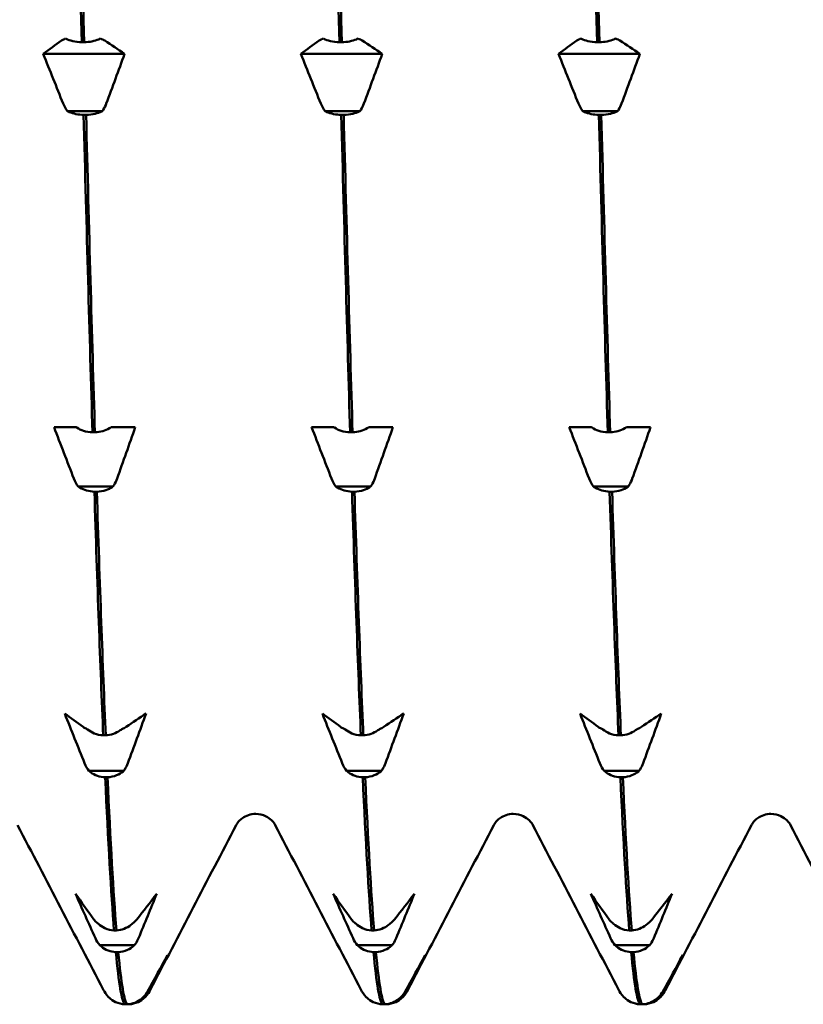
# Model space of a CAD drawing. Header units: millimetres. Extents: x 41 to 192, y 95 to 246.
# Tile 5 of 22: x 116.49 to 122.01, y 101.44 to 108.38. Entities that reach past the tile are written whole.
import ezdxf

# ---------------------------------------------------------------- set-up
doc = ezdxf.new("R2010")
doc.units = ezdxf.units.MM
doc.layers.add('Видимый контур (ГОСТ)', color=7, linetype='Continuous', lineweight=50)

msp = doc.modelspace()

# ---------------------------------------------------------------- linework, layer by layer
at = {"layer": 'Видимый контур (ГОСТ)'}
for p, q in [((116.9242, 108.2175), (116.9412, 108.2175)), ((118.7403, 108.2175), (118.7573, 108.2175)), ((120.5564, 108.2175), (120.5734, 108.2175)), ((117.2259, 108.1347), (116.6526, 108.1347)), ((119.042, 108.1347), (118.4687, 108.1347)), ((120.8581, 108.1347), (120.2848, 108.1347)), ((117.0684, 107.7308), (116.8232, 107.7308)), ((116.9543, 107.7053), (116.9373, 107.7053)), ((118.8845, 107.7308), (118.6393, 107.7308)), ((118.7704, 107.7053), (118.7534, 107.7053)), ((120.7006, 107.7308), (120.4554, 107.7308)), ((120.5865, 107.7053), (120.5695, 107.7053)), ((116.7283, 105.5045), (116.8571, 105.5045)), ((116.8571, 105.5045), (116.8858, 105.5045)), ((116.9999, 105.4685), (117.0168, 105.4685)), ((117.1309, 105.5045), (117.1613, 105.5045)), ((117.1613, 105.5045), (117.3015, 105.5045)), ((118.5444, 105.5045), (118.6732, 105.5045)), ((118.6732, 105.5045), (118.7019, 105.5045)), ((118.816, 105.4685), (118.8329, 105.4685)), ((118.947, 105.5045), (118.9774, 105.5045)), ((118.9774, 105.5045), (119.1176, 105.5045)), ((120.3605, 105.5045), (120.4893, 105.5045)), ((120.4893, 105.5045), (120.518, 105.5045)), ((120.6321, 105.4685), (120.649, 105.4685)), ((120.7631, 105.5045), (120.7935, 105.5045)), ((120.7935, 105.5045), (120.9337, 105.5045)), ((117.1441, 105.0863), (116.8989, 105.0863)), ((117.03, 105.0503), (117.013, 105.0503)), ((118.9602, 105.0863), (118.715, 105.0863)), ((118.8461, 105.0503), (118.8291, 105.0503)), ((120.7763, 105.0863), (120.5311, 105.0863)), ((120.6622, 105.0503), (120.6452, 105.0503)), ((117.0755, 103.3339), (117.0925, 103.3339)), ((118.8916, 103.3339), (118.9086, 103.3339)), ((120.7077, 103.3339), (120.7247, 103.3339)), ((117.2197, 103.0822), (116.9746, 103.0822)), ((117.1056, 103.0381), (117.0886, 103.0381)), ((119.0358, 103.0822), (118.7907, 103.0822)), ((118.9217, 103.0381), (118.9047, 103.0381)), ((120.8519, 103.0822), (120.6068, 103.0822)), ((120.7378, 103.0381), (120.7208, 103.0381)), ((117.1512, 101.9592), (117.1682, 101.9592)), ((118.9673, 101.9592), (118.9843, 101.9592)), ((120.7834, 101.9592), (120.8004, 101.9592)), ((117.2954, 101.8553), (117.0503, 101.8553)), ((119.1115, 101.8553), (118.8664, 101.8553)), ((120.9276, 101.8553), (120.6825, 101.8553)), ((117.1813, 101.8061), (117.1643, 101.8061)), ((118.9974, 101.8061), (118.9804, 101.8061)), ((120.8135, 101.8061), (120.7965, 101.8061)), ((117.2269, 101.4381), (117.2439, 101.4381)), ((117.257, 101.4381), (117.2439, 101.4381)), ((117.3711, 101.489), (117.3579, 101.489)), ((119.043, 101.4381), (119.06, 101.4381)), ((119.0731, 101.4381), (119.06, 101.4381)), ((119.1872, 101.489), (119.174, 101.489)), ((120.8591, 101.4381), (120.8761, 101.4381)), ((120.8892, 101.4381), (120.8761, 101.4381)), ((121.0033, 101.489), (120.9901, 101.489))]:
    msp.add_line(p, q, dxfattribs=at)
for points in [[(116.8616, 110.8224), (116.8825, 109.9186), (116.9033, 109.0435), (116.9242, 108.2175)], [(116.9412, 108.2175), (116.9203, 109.0435), (116.8995, 109.9186), (116.8786, 110.8224)], [(118.6777, 110.8224), (118.6986, 109.9186), (118.7194, 109.0435), (118.7403, 108.2175)], [(118.7573, 108.2175), (118.7364, 109.0435), (118.7156, 109.9186), (118.6947, 110.8224)], [(120.4938, 110.8224), (120.5147, 109.9186), (120.5355, 109.0435), (120.5564, 108.2175)], [(120.5734, 108.2175), (120.5525, 109.0435), (120.5317, 109.9186), (120.5108, 110.8224)], [(117.0552, 108.243), (117.0672, 108.2387), (117.0775, 108.2338), (117.0856, 108.2284)], [(118.8713, 108.243), (118.8833, 108.2387), (118.8936, 108.2338), (118.9017, 108.2284)], [(120.6874, 108.243), (120.6994, 108.2387), (120.7097, 108.2338), (120.7178, 108.2284)], [(116.6526, 108.1347), (116.6951, 108.166), (116.7381, 108.1972), (116.7814, 108.2284)], [(117.0856, 108.2284), (117.1327, 108.1972), (117.1794, 108.166), (117.2259, 108.1347)], [(118.4687, 108.1347), (118.5112, 108.166), (118.5542, 108.1972), (118.5975, 108.2284)], [(118.9017, 108.2284), (118.9488, 108.1972), (118.9955, 108.166), (119.042, 108.1347)], [(120.2848, 108.1347), (120.3273, 108.166), (120.3703, 108.1972), (120.4136, 108.2284)], [(120.7178, 108.2284), (120.7649, 108.1972), (120.8116, 108.166), (120.8581, 108.1347)], [(116.7928, 107.7852), (116.7458, 107.9015), (116.699, 108.018), (116.6526, 108.1347)], [(117.2259, 108.1347), (117.1833, 108.018), (117.1404, 107.9015), (117.097, 107.7852)], [(118.6089, 107.7852), (118.5619, 107.9015), (118.5151, 108.018), (118.4687, 108.1347)], [(119.042, 108.1347), (118.9994, 108.018), (118.9565, 107.9015), (118.9131, 107.7852)], [(120.425, 107.7852), (120.378, 107.9015), (120.3312, 108.018), (120.2848, 108.1347)], [(120.8581, 108.1347), (120.8155, 108.018), (120.7726, 107.9015), (120.7292, 107.7852)], [(116.8232, 107.7308), (116.8112, 107.7468), (116.801, 107.7651), (116.7928, 107.7852)], [(118.6393, 107.7308), (118.6273, 107.7468), (118.6171, 107.7651), (118.6089, 107.7852)], [(120.4554, 107.7308), (120.4434, 107.7468), (120.4332, 107.7651), (120.425, 107.7852)], [(116.9373, 107.7053), (116.9582, 106.9007), (116.979, 106.1493), (116.9999, 105.4685)], [(117.0168, 105.4685), (116.996, 106.1493), (116.9751, 106.9007), (116.9543, 107.7053)], [(118.7534, 107.7053), (118.7743, 106.9007), (118.7951, 106.1493), (118.816, 105.4685)], [(118.8329, 105.4685), (118.8121, 106.1493), (118.7912, 106.9007), (118.7704, 107.7053)], [(120.5695, 107.7053), (120.5904, 106.9007), (120.6112, 106.1493), (120.6321, 105.4685)], [(120.649, 105.4685), (120.6282, 106.1493), (120.6073, 106.9007), (120.5865, 107.7053)], [(116.8685, 105.1426), (116.8215, 105.263), (116.7747, 105.3837), (116.7283, 105.5045)], [(117.3015, 105.5045), (117.259, 105.3837), (117.216, 105.263), (117.1727, 105.1426)], [(118.6846, 105.1426), (118.6376, 105.263), (118.5908, 105.3837), (118.5444, 105.5045)], [(119.1176, 105.5045), (119.0751, 105.3837), (119.0321, 105.263), (118.9888, 105.1426)], [(120.5007, 105.1426), (120.4537, 105.263), (120.4069, 105.3837), (120.3605, 105.5045)], [(120.9337, 105.5045), (120.8912, 105.3837), (120.8482, 105.263), (120.8049, 105.1426)], [(116.8989, 105.0863), (116.8869, 105.1028), (116.8767, 105.1218), (116.8685, 105.1426)], [(118.715, 105.0863), (118.703, 105.1028), (118.6928, 105.1218), (118.6846, 105.1426)], [(120.5311, 105.0863), (120.5191, 105.1028), (120.5089, 105.1218), (120.5007, 105.1426)], [(117.013, 105.0503), (117.0338, 104.3997), (117.0547, 103.8231), (117.0755, 103.3339)], [(117.0925, 103.3339), (117.0717, 103.8231), (117.0508, 104.3997), (117.03, 105.0503)], [(118.8291, 105.0503), (118.8499, 104.3997), (118.8708, 103.8231), (118.8916, 103.3339)], [(118.9086, 103.3339), (118.8878, 103.8231), (118.8669, 104.3997), (118.8461, 105.0503)], [(120.6452, 105.0503), (120.666, 104.3997), (120.6869, 103.8231), (120.7077, 103.3339)], [(120.7247, 103.3339), (120.7039, 103.8231), (120.683, 104.3997), (120.6622, 105.0503)], [(116.9442, 103.1367), (116.8971, 103.253), (116.8504, 103.3695), (116.804, 103.4862)], [(116.804, 103.4862), (116.8465, 103.4549), (116.8894, 103.4237), (116.9328, 103.3926)], [(117.237, 103.3926), (117.284, 103.4237), (117.3308, 103.455), (117.3772, 103.4862)], [(117.3772, 103.4862), (117.3347, 103.3695), (117.2917, 103.253), (117.2484, 103.1367)], [(118.7603, 103.1367), (118.7132, 103.253), (118.6665, 103.3695), (118.6201, 103.4862)], [(118.6201, 103.4862), (118.6626, 103.4549), (118.7055, 103.4237), (118.7489, 103.3926)], [(119.0531, 103.3926), (119.1001, 103.4237), (119.1469, 103.455), (119.1933, 103.4862)], [(119.1933, 103.4862), (119.1508, 103.3695), (119.1078, 103.253), (119.0645, 103.1367)], [(120.5764, 103.1367), (120.5293, 103.253), (120.4826, 103.3695), (120.4362, 103.4862)], [(120.4362, 103.4862), (120.4787, 103.4549), (120.5216, 103.4237), (120.565, 103.3926)], [(120.8692, 103.3926), (120.9162, 103.4237), (120.963, 103.455), (121.0094, 103.4862)], [(121.0094, 103.4862), (120.9669, 103.3695), (120.9239, 103.253), (120.8806, 103.1367)], [(117.2066, 103.378), (117.2186, 103.3823), (117.2288, 103.3872), (117.237, 103.3926)], [(119.0227, 103.378), (119.0347, 103.3823), (119.0449, 103.3872), (119.0531, 103.3926)], [(120.8388, 103.378), (120.8508, 103.3823), (120.861, 103.3872), (120.8692, 103.3926)], [(116.9746, 103.0822), (116.9626, 103.0982), (116.9523, 103.1165), (116.9442, 103.1367)], [(118.7907, 103.0822), (118.7787, 103.0982), (118.7684, 103.1165), (118.7603, 103.1367)], [(120.6068, 103.0822), (120.5948, 103.0982), (120.5845, 103.1165), (120.5764, 103.1367)], [(117.0886, 103.0381), (117.1095, 102.5859), (117.1304, 102.2235), (117.1512, 101.9592)], [(117.1682, 101.9592), (117.1473, 102.2235), (117.1265, 102.5859), (117.1056, 103.0381)], [(118.9047, 103.0381), (118.9256, 102.5859), (118.9465, 102.2235), (118.9673, 101.9592)], [(118.9843, 101.9592), (118.9634, 102.2235), (118.9426, 102.5859), (118.9217, 103.0381)], [(120.7208, 103.0381), (120.7417, 102.5859), (120.7626, 102.2235), (120.7834, 101.9592)], [(120.8004, 101.9592), (120.7795, 102.2235), (120.7587, 102.5859), (120.7378, 103.0381)], [(117.0774, 101.5382), (116.8755, 101.9258), (116.6735, 102.3135), (116.4715, 102.7011)], [(118.0124, 102.7011), (117.8104, 102.3135), (117.6084, 101.9258), (117.4064, 101.5382)], [(118.8935, 101.5382), (118.6916, 101.9258), (118.4896, 102.3135), (118.2876, 102.7011)], [(119.8285, 102.7011), (119.6265, 102.3135), (119.4245, 101.9258), (119.2225, 101.5382)], [(120.7096, 101.5382), (120.5077, 101.9258), (120.3057, 102.3135), (120.1037, 102.7011)], [(121.6446, 102.7011), (121.4426, 102.3135), (121.2406, 101.9258), (121.0386, 101.5382)], [(122.5257, 101.5382), (122.3238, 101.9258), (122.1218, 102.3135), (121.9198, 102.7011)], [(117.0199, 101.9041), (116.9728, 102.0084), (116.926, 102.1129), (116.8796, 102.2175)], [(116.8796, 102.2175), (116.9222, 102.1571), (116.9651, 102.0967), (117.0084, 102.0365)], [(117.3126, 102.0365), (117.3597, 102.0967), (117.4065, 102.1571), (117.4529, 102.2175)], [(117.4529, 102.2175), (117.4103, 102.1128), (117.3674, 102.0084), (117.3241, 101.9041)], [(118.836, 101.9041), (118.7889, 102.0084), (118.7421, 102.1129), (118.6957, 102.2175)], [(118.6957, 102.2175), (118.7383, 102.1571), (118.7812, 102.0967), (118.8245, 102.0365)], [(119.1287, 102.0365), (119.1758, 102.0967), (119.2226, 102.1571), (119.269, 102.2175)], [(119.269, 102.2175), (119.2264, 102.1128), (119.1835, 102.0084), (119.1402, 101.9041)], [(120.6521, 101.9041), (120.605, 102.0084), (120.5582, 102.1129), (120.5118, 102.2175)], [(120.5118, 102.2175), (120.5544, 102.1571), (120.5973, 102.0967), (120.6406, 102.0365)], [(120.9448, 102.0365), (120.9919, 102.0967), (121.0387, 102.1571), (121.0851, 102.2175)], [(121.0851, 102.2175), (121.0425, 102.1128), (120.9996, 102.0084), (120.9563, 101.9041)], [(117.2822, 102.0084), (117.2943, 102.0167), (117.3045, 102.0261), (117.3126, 102.0365)], [(119.0983, 102.0084), (119.1104, 102.0167), (119.1206, 102.0261), (119.1287, 102.0365)], [(120.9144, 102.0084), (120.9265, 102.0167), (120.9367, 102.0261), (120.9448, 102.0365)], [(117.0503, 101.8553), (117.0382, 101.8696), (117.028, 101.886), (117.0199, 101.9041)], [(118.8664, 101.8553), (118.8543, 101.8696), (118.8441, 101.886), (118.836, 101.9041)], [(120.6825, 101.8553), (120.6704, 101.8696), (120.6602, 101.886), (120.6521, 101.9041)], [(117.1643, 101.8061), (117.1852, 101.5831), (117.206, 101.4594), (117.2269, 101.4381)], [(117.2439, 101.4381), (117.223, 101.4594), (117.2021, 101.5831), (117.1813, 101.8061)], [(117.3883, 101.5288), (117.4354, 101.614), (117.4821, 101.6993), (117.5285, 101.7847)], [(117.5285, 101.7847), (117.486, 101.6993), (117.4431, 101.614), (117.3997, 101.5288)], [(118.9804, 101.8061), (119.0013, 101.5831), (119.0221, 101.4594), (119.043, 101.4381)], [(119.06, 101.4381), (119.0391, 101.4594), (119.0182, 101.5831), (118.9974, 101.8061)], [(119.2044, 101.5288), (119.2515, 101.614), (119.2982, 101.6993), (119.3446, 101.7847)], [(119.3446, 101.7847), (119.3021, 101.6993), (119.2592, 101.614), (119.2158, 101.5288)], [(120.7965, 101.8061), (120.8174, 101.5831), (120.8382, 101.4594), (120.8591, 101.4381)], [(120.8761, 101.4381), (120.8552, 101.4594), (120.8343, 101.5831), (120.8135, 101.8061)], [(121.0205, 101.5288), (121.0676, 101.614), (121.1143, 101.6993), (121.1607, 101.7847)], [(121.1607, 101.7847), (121.1182, 101.6993), (121.0753, 101.614), (121.0319, 101.5288)], [(117.1126, 101.4892), (117.0936, 101.5086), (117.0845, 101.5247), (117.0774, 101.5382)], [(117.3579, 101.489), (117.3699, 101.5007), (117.3802, 101.5141), (117.3883, 101.5288)], [(117.4064, 101.5382), (117.3994, 101.5247), (117.3902, 101.5086), (117.3713, 101.4892)], [(118.9287, 101.4892), (118.9097, 101.5086), (118.9006, 101.5247), (118.8935, 101.5382)], [(119.174, 101.489), (119.186, 101.5007), (119.1963, 101.5141), (119.2044, 101.5288)], [(119.2225, 101.5382), (119.2155, 101.5247), (119.2063, 101.5086), (119.1874, 101.4892)], [(120.7448, 101.4892), (120.7258, 101.5086), (120.7167, 101.5247), (120.7096, 101.5382)], [(120.9901, 101.489), (121.0021, 101.5007), (121.0124, 101.5141), (121.0205, 101.5288)], [(121.0386, 101.5382), (121.0316, 101.5247), (121.0224, 101.5086), (121.0035, 101.4892)], [(117.1126, 101.4892), (117.1126, 101.4891), (117.1127, 101.4891), (117.1128, 101.489)], [(118.9287, 101.4892), (118.9287, 101.4891), (118.9288, 101.4891), (118.9289, 101.489)], [(120.7448, 101.4892), (120.7448, 101.4891), (120.7449, 101.4891), (120.745, 101.489)]]:
    msp.add_open_spline(points, degree=3, dxfattribs=at)
for points, knots in [([(116.7814, 108.2284), (116.787, 108.2324), (116.7941, 108.2363), (116.805, 108.241), (116.8075, 108.242), (116.8101, 108.243)], [-0.020105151, -0.020105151, -0.020105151, -0.020105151, -0.01516841, -0.01516841, -0.013799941, -0.013799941, -0.013799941, -0.013799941]), ([(116.8101, 108.243), (116.8114, 108.2423), (116.8127, 108.2417), (116.8276, 108.2346), (116.8431, 108.2293), (116.8803, 108.2207), (116.902, 108.218), (116.9242, 108.2175)], [-0.01282665, -0.01282665, -0.01282665, -0.01282665, -0.01227145, -0.01227145, -0.00665799, -0.00665799, 0, 0, 0, 0]), ([(116.9412, 108.2175), (116.9599, 108.2179), (116.9783, 108.2199), (117.0131, 108.2267), (117.0293, 108.2315), (117.0476, 108.2393), (117.0515, 108.2411), (117.0552, 108.243)], [-0.01787911, -0.01787911, -0.01787911, -0.01787911, -0.01226751, -0.01226751, -0.00665623, -0.00665623, -0.00506216, -0.00506216, -0.00506216, -0.00506216]), ([(118.5975, 108.2284), (118.6031, 108.2324), (118.6102, 108.2363), (118.6211, 108.241), (118.6236, 108.242), (118.6262, 108.243)], [-0.020105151, -0.020105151, -0.020105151, -0.020105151, -0.01516841, -0.01516841, -0.013799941, -0.013799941, -0.013799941, -0.013799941]), ([(118.6262, 108.243), (118.6275, 108.2423), (118.6288, 108.2417), (118.6437, 108.2346), (118.6592, 108.2293), (118.6964, 108.2207), (118.7181, 108.218), (118.7403, 108.2175)], [-0.01282665, -0.01282665, -0.01282665, -0.01282665, -0.01227145, -0.01227145, -0.00665799, -0.00665799, 0, 0, 0, 0]), ([(118.7573, 108.2175), (118.776, 108.2179), (118.7944, 108.2199), (118.8292, 108.2267), (118.8454, 108.2315), (118.8637, 108.2393), (118.8676, 108.2411), (118.8713, 108.243)], [-0.01787911, -0.01787911, -0.01787911, -0.01787911, -0.01226751, -0.01226751, -0.00665623, -0.00665623, -0.00506216, -0.00506216, -0.00506216, -0.00506216]), ([(120.4136, 108.2284), (120.4192, 108.2324), (120.4263, 108.2363), (120.4372, 108.241), (120.4397, 108.242), (120.4423, 108.243)], [-0.020105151, -0.020105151, -0.020105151, -0.020105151, -0.01516841, -0.01516841, -0.013799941, -0.013799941, -0.013799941, -0.013799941]), ([(120.4423, 108.243), (120.4436, 108.2423), (120.4449, 108.2417), (120.4598, 108.2346), (120.4753, 108.2293), (120.5125, 108.2207), (120.5342, 108.218), (120.5564, 108.2175)], [-0.01282665, -0.01282665, -0.01282665, -0.01282665, -0.01227145, -0.01227145, -0.00665799, -0.00665799, 0, 0, 0, 0]), ([(120.5734, 108.2175), (120.5921, 108.2179), (120.6105, 108.2199), (120.6453, 108.2267), (120.6615, 108.2315), (120.6798, 108.2393), (120.6837, 108.2411), (120.6874, 108.243)], [-0.01787911, -0.01787911, -0.01787911, -0.01787911, -0.01226751, -0.01226751, -0.00665623, -0.00665623, -0.00506216, -0.00506216, -0.00506216, -0.00506216]), ([(117.097, 107.7852), (117.0914, 107.7702), (117.0844, 107.7556), (117.0735, 107.7381), (117.071, 107.7344), (117.0684, 107.7308)], [-0.020105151, -0.020105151, -0.020105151, -0.020105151, -0.01516841, -0.01516841, -0.013799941, -0.013799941, -0.013799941, -0.013799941]), ([(118.9131, 107.7852), (118.9075, 107.7702), (118.9005, 107.7556), (118.8896, 107.7381), (118.8871, 107.7344), (118.8845, 107.7308)], [-0.020105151, -0.020105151, -0.020105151, -0.020105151, -0.01516841, -0.01516841, -0.013799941, -0.013799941, -0.013799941, -0.013799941]), ([(120.7292, 107.7852), (120.7236, 107.7702), (120.7166, 107.7556), (120.7057, 107.7381), (120.7032, 107.7344), (120.7006, 107.7308)], [-0.020105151, -0.020105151, -0.020105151, -0.020105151, -0.01516841, -0.01516841, -0.013799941, -0.013799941, -0.013799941, -0.013799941]), ([(116.9373, 107.7053), (116.9186, 107.7057), (116.9002, 107.7077), (116.8654, 107.7145), (116.8492, 107.7193), (116.8308, 107.7271), (116.827, 107.7289), (116.8232, 107.7308)], [-0.01787911, -0.01787911, -0.01787911, -0.01787911, -0.01226751, -0.01226751, -0.00665623, -0.00665623, -0.00506216, -0.00506216, -0.00506216, -0.00506216]), ([(117.0684, 107.7308), (117.0671, 107.7301), (117.0658, 107.7295), (117.0509, 107.7224), (117.0353, 107.7171), (116.9982, 107.7085), (116.9765, 107.7058), (116.9543, 107.7053)], [-0.01282665, -0.01282665, -0.01282665, -0.01282665, -0.01227145, -0.01227145, -0.00665799, -0.00665799, 0, 0, 0, 0]), ([(118.7534, 107.7053), (118.7347, 107.7057), (118.7163, 107.7077), (118.6815, 107.7145), (118.6653, 107.7193), (118.6469, 107.7271), (118.6431, 107.7289), (118.6393, 107.7308)], [-0.01787911, -0.01787911, -0.01787911, -0.01787911, -0.01226751, -0.01226751, -0.00665623, -0.00665623, -0.00506216, -0.00506216, -0.00506216, -0.00506216]), ([(118.8845, 107.7308), (118.8832, 107.7301), (118.8819, 107.7295), (118.867, 107.7224), (118.8514, 107.7171), (118.8143, 107.7085), (118.7926, 107.7058), (118.7704, 107.7053)], [-0.01282665, -0.01282665, -0.01282665, -0.01282665, -0.01227145, -0.01227145, -0.00665799, -0.00665799, 0, 0, 0, 0]), ([(120.5695, 107.7053), (120.5508, 107.7057), (120.5324, 107.7077), (120.4976, 107.7145), (120.4814, 107.7193), (120.463, 107.7271), (120.4592, 107.7289), (120.4554, 107.7308)], [-0.01787911, -0.01787911, -0.01787911, -0.01787911, -0.01226751, -0.01226751, -0.00665623, -0.00665623, -0.00506216, -0.00506216, -0.00506216, -0.00506216]), ([(120.7006, 107.7308), (120.6993, 107.7301), (120.698, 107.7295), (120.6831, 107.7224), (120.6675, 107.7171), (120.6304, 107.7085), (120.6087, 107.7058), (120.5865, 107.7053)], [-0.01282665, -0.01282665, -0.01282665, -0.01282665, -0.01227145, -0.01227145, -0.00665799, -0.00665799, 0, 0, 0, 0]), ([(116.8858, 105.5045), (116.8871, 105.5036), (116.8884, 105.5026), (116.9032, 105.4926), (116.9188, 105.4851), (116.9559, 105.4729), (116.9777, 105.4692), (116.9999, 105.4685)], [-0.01282665, -0.01282665, -0.01282665, -0.01282665, -0.01227145, -0.01227145, -0.00665799, -0.00665799, 0, 0, 0, 0]), ([(117.0168, 105.4685), (117.0355, 105.4691), (117.054, 105.4718), (117.0888, 105.4815), (117.105, 105.4883), (117.1233, 105.4993), (117.1272, 105.5018), (117.1309, 105.5045)], [-0.01787911, -0.01787911, -0.01787911, -0.01787911, -0.01226751, -0.01226751, -0.00665623, -0.00665623, -0.00506216, -0.00506216, -0.00506216, -0.00506216]), ([(118.7019, 105.5045), (118.7032, 105.5036), (118.7045, 105.5026), (118.7193, 105.4926), (118.7349, 105.4851), (118.772, 105.4729), (118.7938, 105.4692), (118.816, 105.4685)], [-0.01282665, -0.01282665, -0.01282665, -0.01282665, -0.01227145, -0.01227145, -0.00665799, -0.00665799, 0, 0, 0, 0]), ([(118.8329, 105.4685), (118.8516, 105.4691), (118.8701, 105.4718), (118.9049, 105.4815), (118.9211, 105.4883), (118.9394, 105.4993), (118.9433, 105.5018), (118.947, 105.5045)], [-0.01787911, -0.01787911, -0.01787911, -0.01787911, -0.01226751, -0.01226751, -0.00665623, -0.00665623, -0.00506216, -0.00506216, -0.00506216, -0.00506216]), ([(120.518, 105.5045), (120.5193, 105.5036), (120.5206, 105.5026), (120.5354, 105.4926), (120.551, 105.4851), (120.5881, 105.4729), (120.6099, 105.4692), (120.6321, 105.4685)], [-0.01282665, -0.01282665, -0.01282665, -0.01282665, -0.01227145, -0.01227145, -0.00665799, -0.00665799, 0, 0, 0, 0]), ([(120.649, 105.4685), (120.6677, 105.4691), (120.6862, 105.4718), (120.721, 105.4815), (120.7372, 105.4883), (120.7555, 105.4993), (120.7594, 105.5018), (120.7631, 105.5045)], [-0.01787911, -0.01787911, -0.01787911, -0.01787911, -0.01226751, -0.01226751, -0.00665623, -0.00665623, -0.00506216, -0.00506216, -0.00506216, -0.00506216]), ([(117.1727, 105.1426), (117.1671, 105.127), (117.1601, 105.1119), (117.1492, 105.0939), (117.1467, 105.09), (117.1441, 105.0863)], [-0.020105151, -0.020105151, -0.020105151, -0.020105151, -0.01516841, -0.01516841, -0.013799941, -0.013799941, -0.013799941, -0.013799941]), ([(118.9888, 105.1426), (118.9832, 105.127), (118.9762, 105.1119), (118.9653, 105.0939), (118.9628, 105.09), (118.9602, 105.0863)], [-0.020105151, -0.020105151, -0.020105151, -0.020105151, -0.01516841, -0.01516841, -0.013799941, -0.013799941, -0.013799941, -0.013799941]), ([(120.8049, 105.1426), (120.7993, 105.127), (120.7923, 105.1119), (120.7814, 105.0939), (120.7789, 105.09), (120.7763, 105.0863)], [-0.020105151, -0.020105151, -0.020105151, -0.020105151, -0.01516841, -0.01516841, -0.013799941, -0.013799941, -0.013799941, -0.013799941]), ([(117.013, 105.0503), (116.9943, 105.0508), (116.9759, 105.0536), (116.941, 105.0632), (116.9249, 105.0701), (116.9065, 105.081), (116.9026, 105.0836), (116.8989, 105.0863)], [-0.01787911, -0.01787911, -0.01787911, -0.01787911, -0.01226751, -0.01226751, -0.00665623, -0.00665623, -0.00506216, -0.00506216, -0.00506216, -0.00506216]), ([(117.1441, 105.0863), (117.1428, 105.0853), (117.1414, 105.0844), (117.1266, 105.0744), (117.111, 105.0669), (117.0739, 105.0547), (117.0521, 105.051), (117.03, 105.0503)], [-0.01282665, -0.01282665, -0.01282665, -0.01282665, -0.01227145, -0.01227145, -0.00665799, -0.00665799, 0, 0, 0, 0]), ([(118.8291, 105.0503), (118.8104, 105.0508), (118.792, 105.0536), (118.7571, 105.0632), (118.741, 105.0701), (118.7226, 105.081), (118.7187, 105.0836), (118.715, 105.0863)], [-0.01787911, -0.01787911, -0.01787911, -0.01787911, -0.01226751, -0.01226751, -0.00665623, -0.00665623, -0.00506216, -0.00506216, -0.00506216, -0.00506216]), ([(118.9602, 105.0863), (118.9589, 105.0853), (118.9575, 105.0844), (118.9427, 105.0744), (118.9271, 105.0669), (118.89, 105.0547), (118.8682, 105.051), (118.8461, 105.0503)], [-0.01282665, -0.01282665, -0.01282665, -0.01282665, -0.01227145, -0.01227145, -0.00665799, -0.00665799, 0, 0, 0, 0]), ([(120.6452, 105.0503), (120.6265, 105.0508), (120.6081, 105.0536), (120.5732, 105.0632), (120.5571, 105.0701), (120.5387, 105.081), (120.5348, 105.0836), (120.5311, 105.0863)], [-0.01787911, -0.01787911, -0.01787911, -0.01787911, -0.01226751, -0.01226751, -0.00665623, -0.00665623, -0.00506216, -0.00506216, -0.00506216, -0.00506216]), ([(120.7763, 105.0863), (120.775, 105.0853), (120.7736, 105.0844), (120.7588, 105.0744), (120.7432, 105.0669), (120.7061, 105.0547), (120.6843, 105.051), (120.6622, 105.0503)], [-0.01282665, -0.01282665, -0.01282665, -0.01282665, -0.01227145, -0.01227145, -0.00665799, -0.00665799, 0, 0, 0, 0]), ([(116.9328, 103.3926), (116.9384, 103.3885), (116.9454, 103.3846), (116.9563, 103.3799), (116.9588, 103.3789), (116.9614, 103.378)], [-0.020105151, -0.020105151, -0.020105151, -0.020105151, -0.01516841, -0.01516841, -0.013799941, -0.013799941, -0.013799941, -0.013799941]), ([(116.9614, 103.378), (116.9627, 103.3768), (116.964, 103.3757), (116.9789, 103.3634), (116.9945, 103.3542), (117.0316, 103.3393), (117.0534, 103.3347), (117.0755, 103.3339)], [-0.01282665, -0.01282665, -0.01282665, -0.01282665, -0.01227145, -0.01227145, -0.00665799, -0.00665799, 0, 0, 0, 0]), ([(117.0925, 103.3339), (117.1112, 103.3346), (117.1296, 103.338), (117.1645, 103.3498), (117.1806, 103.3581), (117.199, 103.3716), (117.2029, 103.3747), (117.2066, 103.378)], [-0.01787911, -0.01787911, -0.01787911, -0.01787911, -0.01226751, -0.01226751, -0.00665623, -0.00665623, -0.00506216, -0.00506216, -0.00506216, -0.00506216]), ([(118.7489, 103.3926), (118.7545, 103.3885), (118.7615, 103.3846), (118.7724, 103.3799), (118.7749, 103.3789), (118.7775, 103.378)], [-0.020105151, -0.020105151, -0.020105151, -0.020105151, -0.01516841, -0.01516841, -0.013799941, -0.013799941, -0.013799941, -0.013799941]), ([(118.7775, 103.378), (118.7788, 103.3768), (118.7801, 103.3757), (118.795, 103.3634), (118.8106, 103.3542), (118.8477, 103.3393), (118.8695, 103.3347), (118.8916, 103.3339)], [-0.01282665, -0.01282665, -0.01282665, -0.01282665, -0.01227145, -0.01227145, -0.00665799, -0.00665799, 0, 0, 0, 0]), ([(118.9086, 103.3339), (118.9273, 103.3346), (118.9457, 103.338), (118.9806, 103.3498), (118.9967, 103.3581), (119.0151, 103.3716), (119.019, 103.3747), (119.0227, 103.378)], [-0.01787911, -0.01787911, -0.01787911, -0.01787911, -0.01226751, -0.01226751, -0.00665623, -0.00665623, -0.00506216, -0.00506216, -0.00506216, -0.00506216]), ([(120.565, 103.3926), (120.5706, 103.3885), (120.5776, 103.3846), (120.5885, 103.3799), (120.591, 103.3789), (120.5936, 103.378)], [-0.020105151, -0.020105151, -0.020105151, -0.020105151, -0.01516841, -0.01516841, -0.013799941, -0.013799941, -0.013799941, -0.013799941]), ([(120.5936, 103.378), (120.5949, 103.3768), (120.5962, 103.3757), (120.6111, 103.3634), (120.6267, 103.3542), (120.6638, 103.3393), (120.6856, 103.3347), (120.7077, 103.3339)], [-0.01282665, -0.01282665, -0.01282665, -0.01282665, -0.01227145, -0.01227145, -0.00665799, -0.00665799, 0, 0, 0, 0]), ([(120.7247, 103.3339), (120.7434, 103.3346), (120.7618, 103.338), (120.7967, 103.3498), (120.8128, 103.3581), (120.8312, 103.3716), (120.8351, 103.3747), (120.8388, 103.378)], [-0.01787911, -0.01787911, -0.01787911, -0.01787911, -0.01226751, -0.01226751, -0.00665623, -0.00665623, -0.00506216, -0.00506216, -0.00506216, -0.00506216]), ([(117.2484, 103.1367), (117.2428, 103.1216), (117.2358, 103.107), (117.2248, 103.0896), (117.2223, 103.0859), (117.2197, 103.0822)], [-0.020105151, -0.020105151, -0.020105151, -0.020105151, -0.01516841, -0.01516841, -0.013799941, -0.013799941, -0.013799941, -0.013799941]), ([(119.0645, 103.1367), (119.0589, 103.1216), (119.0519, 103.107), (119.0409, 103.0896), (119.0384, 103.0859), (119.0358, 103.0822)], [-0.020105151, -0.020105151, -0.020105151, -0.020105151, -0.01516841, -0.01516841, -0.013799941, -0.013799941, -0.013799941, -0.013799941]), ([(120.8806, 103.1367), (120.875, 103.1216), (120.868, 103.107), (120.857, 103.0896), (120.8545, 103.0859), (120.8519, 103.0822)], [-0.020105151, -0.020105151, -0.020105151, -0.020105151, -0.01516841, -0.01516841, -0.013799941, -0.013799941, -0.013799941, -0.013799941]), ([(117.0886, 103.0381), (117.07, 103.0389), (117.0515, 103.0422), (117.0167, 103.0541), (117.0005, 103.0624), (116.9822, 103.0758), (116.9783, 103.079), (116.9746, 103.0822)], [-0.01787911, -0.01787911, -0.01787911, -0.01787911, -0.01226751, -0.01226751, -0.00665623, -0.00665623, -0.00506216, -0.00506216, -0.00506216, -0.00506216]), ([(117.2197, 103.0822), (117.2184, 103.0811), (117.2171, 103.08), (117.2022, 103.0677), (117.1867, 103.0585), (117.1496, 103.0436), (117.1278, 103.039), (117.1056, 103.0381)], [-0.01282665, -0.01282665, -0.01282665, -0.01282665, -0.01227145, -0.01227145, -0.00665799, -0.00665799, 0, 0, 0, 0]), ([(118.9047, 103.0381), (118.8861, 103.0389), (118.8676, 103.0422), (118.8328, 103.0541), (118.8166, 103.0624), (118.7983, 103.0758), (118.7944, 103.079), (118.7907, 103.0822)], [-0.01787911, -0.01787911, -0.01787911, -0.01787911, -0.01226751, -0.01226751, -0.00665623, -0.00665623, -0.00506216, -0.00506216, -0.00506216, -0.00506216]), ([(119.0358, 103.0822), (119.0345, 103.0811), (119.0332, 103.08), (119.0183, 103.0677), (119.0028, 103.0585), (118.9657, 103.0436), (118.9439, 103.039), (118.9217, 103.0381)], [-0.01282665, -0.01282665, -0.01282665, -0.01282665, -0.01227145, -0.01227145, -0.00665799, -0.00665799, 0, 0, 0, 0]), ([(120.7208, 103.0381), (120.7022, 103.0389), (120.6837, 103.0422), (120.6489, 103.0541), (120.6327, 103.0624), (120.6144, 103.0758), (120.6105, 103.079), (120.6068, 103.0822)], [-0.01787911, -0.01787911, -0.01787911, -0.01787911, -0.01226751, -0.01226751, -0.00665623, -0.00665623, -0.00506216, -0.00506216, -0.00506216, -0.00506216]), ([(120.8519, 103.0822), (120.8506, 103.0811), (120.8493, 103.08), (120.8344, 103.0677), (120.8189, 103.0585), (120.7818, 103.0436), (120.76, 103.039), (120.7378, 103.0381)], [-0.01282665, -0.01282665, -0.01282665, -0.01282665, -0.01227145, -0.01227145, -0.00665799, -0.00665799, 0, 0, 0, 0]), ([(118.15, 102.7798), (118.1142, 102.7798), (118.08, 102.7663), (118.0406, 102.7395), (118.0302, 102.7273), (118.0175, 102.7105), (118.0144, 102.7049), (118.0124, 102.7011)], [0, 0, 0, 0, 0.02184572, 0.02184572, 0.04082686, 0.04082686, 0.05840191, 0.05840191, 0.05840191, 0.05840191]), ([(118.2876, 102.7011), (118.2844, 102.7072), (118.2789, 102.7187), (118.2514, 102.745), (118.2378, 102.7556), (118.2001, 102.7734), (118.1752, 102.7798), (118.15, 102.7798)], [0, 0, 0, 0, 0.02824653, 0.02824653, 0.04306105, 0.04306105, 0.05842711, 0.05842711, 0.05842711, 0.05842711]), ([(119.9661, 102.7798), (119.9303, 102.7798), (119.8961, 102.7663), (119.8567, 102.7395), (119.8463, 102.7273), (119.8336, 102.7105), (119.8305, 102.7049), (119.8285, 102.7011)], [0, 0, 0, 0, 0.02184572, 0.02184572, 0.04082686, 0.04082686, 0.05840191, 0.05840191, 0.05840191, 0.05840191]), ([(120.1037, 102.7011), (120.1005, 102.7072), (120.095, 102.7187), (120.0675, 102.745), (120.0539, 102.7556), (120.0162, 102.7734), (119.9913, 102.7798), (119.9661, 102.7798)], [0, 0, 0, 0, 0.02824653, 0.02824653, 0.04306105, 0.04306105, 0.05842711, 0.05842711, 0.05842711, 0.05842711]), ([(121.7822, 102.7798), (121.7464, 102.7798), (121.7122, 102.7663), (121.6728, 102.7395), (121.6624, 102.7273), (121.6497, 102.7105), (121.6466, 102.7049), (121.6446, 102.7011)], [0, 0, 0, 0, 0.02184572, 0.02184572, 0.04082686, 0.04082686, 0.05840191, 0.05840191, 0.05840191, 0.05840191]), ([(121.9198, 102.7011), (121.9166, 102.7072), (121.9111, 102.7187), (121.8836, 102.745), (121.87, 102.7556), (121.8323, 102.7734), (121.8074, 102.7798), (121.7822, 102.7798)], [0, 0, 0, 0, 0.02824653, 0.02824653, 0.04306105, 0.04306105, 0.05842711, 0.05842711, 0.05842711, 0.05842711]), ([(117.0084, 102.0365), (117.014, 102.0288), (117.0211, 102.0212), (117.032, 102.0122), (117.0345, 102.0103), (117.0371, 102.0084)], [-0.020105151, -0.020105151, -0.020105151, -0.020105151, -0.01516841, -0.01516841, -0.013799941, -0.013799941, -0.013799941, -0.013799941]), ([(117.0371, 102.0084), (117.0384, 102.0071), (117.0397, 102.0058), (117.0546, 101.9921), (117.0702, 101.9819), (117.1073, 101.9653), (117.129, 101.9601), (117.1512, 101.9592)], [-0.01282665, -0.01282665, -0.01282665, -0.01282665, -0.01227145, -0.01227145, -0.00665799, -0.00665799, 0, 0, 0, 0]), ([(117.1682, 101.9592), (117.1869, 101.96), (117.2053, 101.9638), (117.2401, 101.9769), (117.2563, 101.9863), (117.2747, 102.0012), (117.2785, 102.0047), (117.2822, 102.0084)], [-0.01787911, -0.01787911, -0.01787911, -0.01787911, -0.01226751, -0.01226751, -0.00665623, -0.00665623, -0.00506216, -0.00506216, -0.00506216, -0.00506216]), ([(118.8245, 102.0365), (118.8301, 102.0288), (118.8372, 102.0212), (118.8481, 102.0122), (118.8506, 102.0103), (118.8532, 102.0084)], [-0.020105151, -0.020105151, -0.020105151, -0.020105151, -0.01516841, -0.01516841, -0.013799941, -0.013799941, -0.013799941, -0.013799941]), ([(118.8532, 102.0084), (118.8545, 102.0071), (118.8558, 102.0058), (118.8707, 101.9921), (118.8863, 101.9819), (118.9234, 101.9653), (118.9451, 101.9601), (118.9673, 101.9592)], [-0.01282665, -0.01282665, -0.01282665, -0.01282665, -0.01227145, -0.01227145, -0.00665799, -0.00665799, 0, 0, 0, 0]), ([(118.9843, 101.9592), (119.003, 101.96), (119.0214, 101.9638), (119.0562, 101.9769), (119.0724, 101.9863), (119.0908, 102.0012), (119.0946, 102.0047), (119.0983, 102.0084)], [-0.01787911, -0.01787911, -0.01787911, -0.01787911, -0.01226751, -0.01226751, -0.00665623, -0.00665623, -0.00506216, -0.00506216, -0.00506216, -0.00506216]), ([(120.6406, 102.0365), (120.6462, 102.0288), (120.6533, 102.0212), (120.6642, 102.0122), (120.6667, 102.0103), (120.6693, 102.0084)], [-0.020105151, -0.020105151, -0.020105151, -0.020105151, -0.01516841, -0.01516841, -0.013799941, -0.013799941, -0.013799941, -0.013799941]), ([(120.6693, 102.0084), (120.6706, 102.0071), (120.6719, 102.0058), (120.6868, 101.9921), (120.7024, 101.9819), (120.7395, 101.9653), (120.7612, 101.9601), (120.7834, 101.9592)], [-0.01282665, -0.01282665, -0.01282665, -0.01282665, -0.01227145, -0.01227145, -0.00665799, -0.00665799, 0, 0, 0, 0]), ([(120.8004, 101.9592), (120.8191, 101.96), (120.8375, 101.9638), (120.8723, 101.9769), (120.8885, 101.9863), (120.9069, 102.0012), (120.9107, 102.0047), (120.9144, 102.0084)], [-0.01787911, -0.01787911, -0.01787911, -0.01787911, -0.01226751, -0.01226751, -0.00665623, -0.00665623, -0.00506216, -0.00506216, -0.00506216, -0.00506216]), ([(117.1643, 101.8061), (117.1456, 101.8069), (117.1272, 101.8107), (117.0924, 101.8239), (117.0762, 101.8332), (117.0579, 101.8481), (117.054, 101.8516), (117.0503, 101.8553)], [-0.01787911, -0.01787911, -0.01787911, -0.01787911, -0.01226751, -0.01226751, -0.00665623, -0.00665623, -0.00506216, -0.00506216, -0.00506216, -0.00506216]), ([(117.2954, 101.8553), (117.2941, 101.854), (117.2928, 101.8528), (117.2779, 101.839), (117.2623, 101.8288), (117.2252, 101.8122), (117.2035, 101.8071), (117.1813, 101.8061)], [-0.01282665, -0.01282665, -0.01282665, -0.01282665, -0.01227145, -0.01227145, -0.00665799, -0.00665799, 0, 0, 0, 0]), ([(117.3241, 101.9041), (117.3185, 101.8906), (117.3114, 101.8775), (117.3005, 101.8619), (117.298, 101.8585), (117.2954, 101.8553)], [-0.020105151, -0.020105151, -0.020105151, -0.020105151, -0.01516841, -0.01516841, -0.013799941, -0.013799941, -0.013799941, -0.013799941]), ([(118.9804, 101.8061), (118.9617, 101.8069), (118.9433, 101.8107), (118.9085, 101.8239), (118.8923, 101.8332), (118.874, 101.8481), (118.8701, 101.8516), (118.8664, 101.8553)], [-0.01787911, -0.01787911, -0.01787911, -0.01787911, -0.01226751, -0.01226751, -0.00665623, -0.00665623, -0.00506216, -0.00506216, -0.00506216, -0.00506216]), ([(119.1115, 101.8553), (119.1102, 101.854), (119.1089, 101.8528), (119.094, 101.839), (119.0784, 101.8288), (119.0413, 101.8122), (119.0196, 101.8071), (118.9974, 101.8061)], [-0.01282665, -0.01282665, -0.01282665, -0.01282665, -0.01227145, -0.01227145, -0.00665799, -0.00665799, 0, 0, 0, 0]), ([(119.1402, 101.9041), (119.1346, 101.8906), (119.1275, 101.8775), (119.1166, 101.8619), (119.1141, 101.8585), (119.1115, 101.8553)], [-0.020105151, -0.020105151, -0.020105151, -0.020105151, -0.01516841, -0.01516841, -0.013799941, -0.013799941, -0.013799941, -0.013799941]), ([(120.7965, 101.8061), (120.7778, 101.8069), (120.7594, 101.8107), (120.7246, 101.8239), (120.7084, 101.8332), (120.6901, 101.8481), (120.6862, 101.8516), (120.6825, 101.8553)], [-0.01787911, -0.01787911, -0.01787911, -0.01787911, -0.01226751, -0.01226751, -0.00665623, -0.00665623, -0.00506216, -0.00506216, -0.00506216, -0.00506216]), ([(120.9276, 101.8553), (120.9263, 101.854), (120.925, 101.8528), (120.9101, 101.839), (120.8945, 101.8288), (120.8574, 101.8122), (120.8357, 101.8071), (120.8135, 101.8061)], [-0.01282665, -0.01282665, -0.01282665, -0.01282665, -0.01227145, -0.01227145, -0.00665799, -0.00665799, 0, 0, 0, 0]), ([(120.9563, 101.9041), (120.9507, 101.8906), (120.9436, 101.8775), (120.9327, 101.8619), (120.9302, 101.8585), (120.9276, 101.8553)], [-0.020105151, -0.020105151, -0.020105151, -0.020105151, -0.01516841, -0.01516841, -0.013799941, -0.013799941, -0.013799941, -0.013799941]), ([(117.3997, 101.5288), (117.3941, 101.5178), (117.3871, 101.5072), (117.3762, 101.4944), (117.3737, 101.4917), (117.3711, 101.489)], [-0.020105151, -0.020105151, -0.020105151, -0.020105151, -0.01516841, -0.01516841, -0.013799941, -0.013799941, -0.013799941, -0.013799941]), ([(119.2158, 101.5288), (119.2102, 101.5178), (119.2032, 101.5072), (119.1923, 101.4944), (119.1898, 101.4917), (119.1872, 101.489)], [-0.020105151, -0.020105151, -0.020105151, -0.020105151, -0.01516841, -0.01516841, -0.013799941, -0.013799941, -0.013799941, -0.013799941]), ([(121.0319, 101.5288), (121.0263, 101.5178), (121.0193, 101.5072), (121.0084, 101.4944), (121.0059, 101.4917), (121.0033, 101.489)], [-0.020105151, -0.020105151, -0.020105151, -0.020105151, -0.01516841, -0.01516841, -0.013799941, -0.013799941, -0.013799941, -0.013799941]), ([(117.1128, 101.489), (117.1141, 101.4877), (117.1154, 101.4864), (117.1303, 101.4722), (117.1458, 101.4616), (117.1829, 101.4444), (117.2047, 101.4391), (117.2269, 101.4381)], [-0.01282665, -0.01282665, -0.01282665, -0.01282665, -0.01227145, -0.01227145, -0.00665799, -0.00665799, 0, 0, 0, 0]), ([(117.2439, 101.4381), (117.2625, 101.4389), (117.281, 101.4428), (117.3158, 101.4565), (117.332, 101.4661), (117.3503, 101.4816), (117.3542, 101.4852), (117.3579, 101.489)], [-0.01787911, -0.01787911, -0.01787911, -0.01787911, -0.01226751, -0.01226751, -0.00665623, -0.00665623, -0.00506216, -0.00506216, -0.00506216, -0.00506216]), ([(117.3711, 101.489), (117.3698, 101.4877), (117.3685, 101.4864), (117.3536, 101.4722), (117.338, 101.4616), (117.3009, 101.4444), (117.2791, 101.4391), (117.257, 101.4381)], [-0.01282665, -0.01282665, -0.01282665, -0.01282665, -0.01227145, -0.01227145, -0.00665799, -0.00665799, 0, 0, 0, 0]), ([(118.9289, 101.489), (118.9302, 101.4877), (118.9315, 101.4864), (118.9464, 101.4722), (118.9619, 101.4616), (118.999, 101.4444), (119.0208, 101.4391), (119.043, 101.4381)], [-0.01282665, -0.01282665, -0.01282665, -0.01282665, -0.01227145, -0.01227145, -0.00665799, -0.00665799, 0, 0, 0, 0]), ([(119.06, 101.4381), (119.0786, 101.4389), (119.0971, 101.4428), (119.1319, 101.4565), (119.1481, 101.4661), (119.1664, 101.4816), (119.1703, 101.4852), (119.174, 101.489)], [-0.01787911, -0.01787911, -0.01787911, -0.01787911, -0.01226751, -0.01226751, -0.00665623, -0.00665623, -0.00506216, -0.00506216, -0.00506216, -0.00506216]), ([(119.1872, 101.489), (119.1859, 101.4877), (119.1846, 101.4864), (119.1697, 101.4722), (119.1541, 101.4616), (119.117, 101.4444), (119.0952, 101.4391), (119.0731, 101.4381)], [-0.01282665, -0.01282665, -0.01282665, -0.01282665, -0.01227145, -0.01227145, -0.00665799, -0.00665799, 0, 0, 0, 0]), ([(120.745, 101.489), (120.7463, 101.4877), (120.7476, 101.4864), (120.7625, 101.4722), (120.778, 101.4616), (120.8151, 101.4444), (120.8369, 101.4391), (120.8591, 101.4381)], [-0.01282665, -0.01282665, -0.01282665, -0.01282665, -0.01227145, -0.01227145, -0.00665799, -0.00665799, 0, 0, 0, 0]), ([(120.8761, 101.4381), (120.8947, 101.4389), (120.9132, 101.4428), (120.948, 101.4565), (120.9642, 101.4661), (120.9825, 101.4816), (120.9864, 101.4852), (120.9901, 101.489)], [-0.01787911, -0.01787911, -0.01787911, -0.01787911, -0.01226751, -0.01226751, -0.00665623, -0.00665623, -0.00506216, -0.00506216, -0.00506216, -0.00506216]), ([(121.0033, 101.489), (121.002, 101.4877), (121.0007, 101.4864), (120.9858, 101.4722), (120.9702, 101.4616), (120.9331, 101.4444), (120.9113, 101.4391), (120.8892, 101.4381)], [-0.01282665, -0.01282665, -0.01282665, -0.01282665, -0.01227145, -0.01227145, -0.00665799, -0.00665799, 0, 0, 0, 0])]:
    msp.add_open_spline(points, degree=3, knots=knots, dxfattribs=at)

doc.saveas('drawing.dxf')
